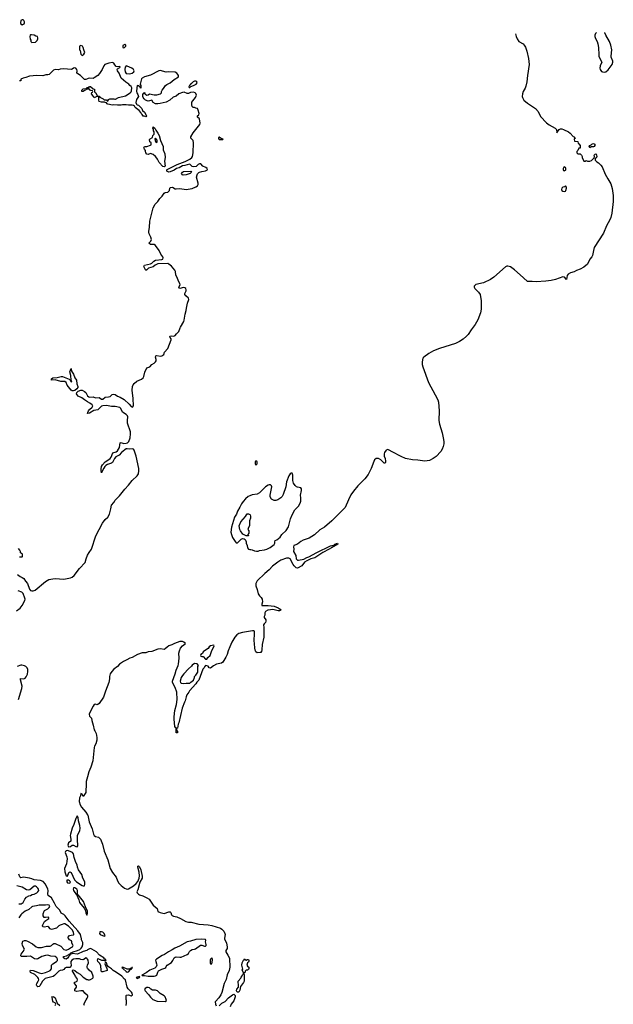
# Model space of a CAD drawing. Header units: inches. Extents: x 2221774 to 2440637, y 201306 to 357559.
# Tile 146 of 245: x 2318891 to 2328592, y 338930 to 355024. Entities that reach past the tile are written whole.
import ezdxf

# ---------------------------------------------------------------- set-up
doc = ezdxf.new("R2010")
doc.units = ezdxf.units.IN
doc.header["$MEASUREMENT"] = 0
for name, color, linetype in [('C3313', 7, 'Continuous'), ('C3314', 7, 'Continuous'), ('C3315', 7, 'Continuous'), ('C3323', 7, 'Continuous'), ('C3324', 7, 'Continuous'), ('C3325', 7, 'Continuous')]:
    doc.layers.add(name, color=color, linetype=linetype)

msp = doc.modelspace()

# ---------------------------------------------------------------- linework, layer by layer
at = {"layer": 'C3313', "color": 5}
for points, elevation in [([(2320000, 339667), (2319998, 339670), (2319990, 339679), (2319970, 339689), (2319938, 339662), (2319924, 339656), (2319890, 339660), (2319870, 339672), (2319850, 339675), (2319810, 339676), (2319770, 339670), (2319745, 339650), (2319728, 339630), (2319727, 339610), (2319734, 339566), (2319723, 339537), (2319708, 339532), (2319650, 339533), (2319630, 339520), (2319610, 339497), (2319593, 339487), (2319550, 339480), (2319530, 339470), (2319461, 339399), (2319437, 339383), (2319307, 339353), (2319264, 339310), (2319219, 339230), (2319210, 339221), (2319190, 339216), (2319173, 339230), (2319166, 339250), (2319170, 339270), (2319195, 339310), (2319201, 339330), (2319199, 339350), (2319187, 339370), (2319137, 339417), (2319070, 339450), (2319060, 339470), (2319069, 339490), (2319110, 339481), (2319210, 339442), (2319250, 339435), (2319310, 339448), (2319368, 339470), (2319390, 339484), (2319408, 339510), (2319411, 339570), (2319431, 339589), (2319494, 339630), (2319510, 339646), (2319511, 339670), (2319496, 339690), (2319470, 339713), (2319398, 339718), (2319350, 339733), (2319313, 339730), (2319253, 339710), (2319190, 339674), (2319170, 339670), (2319135, 339675), (2319070, 339717), (2319010, 339712), (2318946, 339714), (2318930, 339710), (2318914, 339714), (2318907, 339730), (2318916, 339750), (2318950, 339791), (2318970, 339830), (2318938, 339890), (2318934, 339926), (2318940, 339960), (2318968, 339972), (2318990, 339972), (2319021, 339961), (2319099, 339919), (2319161, 339870), (2319190, 339861), (2319250, 339860), (2319330, 339878), (2319390, 339879), (2319410, 339890), (2319430, 339914), (2319450, 339924), (2319470, 339924), (2319563, 339883), (2319610, 339825), (2319650, 339814), (2319689, 339830), (2319737, 339863), (2319755, 339870), (2319765, 339890), (2319741, 339930), (2319745, 339950), (2319739, 339970), (2319706, 339986), (2319693, 340000)], 40), ([(2320000, 339818), (2319987, 339810), (2319928, 339792), (2319836, 339750), (2319742, 339758), (2319737, 339750), (2319717, 339743), (2319710, 339733), (2319707, 339733), (2319708, 339730), (2319697, 339723), (2319692, 339710), (2319670, 339684), (2319650, 339668), (2319630, 339671), (2319608, 339690), (2319607, 339710), (2319658, 339722), (2319696, 339744), (2319698, 339750), (2319719, 339761), (2319725, 339770), (2319744, 339776), (2319764, 339790), (2319833, 339807), (2319874, 339826), (2319895, 339845), (2319910, 339870), (2319922, 339910), (2319922, 339942), (2319903, 339983), (2319899, 340000)], 20), ([(2320000, 339072), (2319953, 339113), (2319928, 339150), (2319889, 339151), (2319817, 339137), (2319794, 339150), (2319793, 339170), (2319819, 339210), (2319822, 339230), (2319788, 339270), (2319788, 339290), (2319810, 339296), (2319829, 339310), (2319835, 339330), (2319829, 339350), (2319805, 339385), (2319793, 339413), (2319754, 339470), (2319755, 339485), (2319766, 339494), (2319790, 339484), (2319830, 339451), (2319880, 339420), (2319930, 339374), (2319990, 339337), (2320000, 339334)], 40), ([(2320000, 339523), (2319995, 339530), (2319992, 339550), (2320000, 339571)], 40), ([(2319469, 338910), (2319481, 338930), (2319472, 338952), (2319444, 338964), (2319430, 338982), (2319423, 339043), (2319418, 339050), (2319430, 339056), (2319450, 339053), (2319470, 339037), (2319506, 338950), (2319549, 338909)], 40), ([(2319948, 338910), (2319939, 338930), (2319977, 339003), (2319996, 339030), (2320000, 339040)], 40)]:
    msp.add_lwpolyline(points, dxfattribs=dict(at, elevation=elevation))
at = {"layer": 'C3314', "color": 5, "elevation": 20}
for points in [[(2319770, 348957), (2319750, 348959), (2319730, 348969), (2319669, 349049), (2319653, 349093), (2319631, 349111), (2319564, 349110), (2319470, 349138), (2319413, 349133), (2319410, 349155), (2319430, 349168), (2319505, 349175), (2319570, 349194), (2319590, 349191), (2319701, 349150), (2319710, 349139), (2319717, 349137), (2319726, 349110), (2319735, 349105), (2319742, 349110), (2319734, 349134), (2319728, 349210), (2319713, 349267), (2319730, 349323), (2319740, 349280), (2319771, 349230), (2319792, 349170), (2319818, 349130), (2319827, 349070), (2319842, 349030), (2319840, 349010), (2319827, 348990), (2319790, 348961)], [(2319830, 342009), (2319810, 341969), (2319778, 341870), (2319750, 341809), (2319719, 341710), (2319716, 341690), (2319729, 341630), (2319724, 341596), (2319687, 341570), (2319680, 341530), (2319690, 341505), (2319722, 341510), (2319750, 341532), (2319770, 341532), (2319810, 341507), (2319830, 341505), (2319840, 341520), (2319843, 341537), (2319837, 341610), (2319838, 341690), (2319845, 341716), (2319872, 341768), (2319877, 341810), (2319875, 341850), (2319852, 341930), (2319846, 341986)], [(2319670, 341444), (2319650, 341438), (2319642, 341430), (2319635, 341410), (2319662, 341342), (2319667, 341310), (2319664, 341270), (2319656, 341224), (2319625, 341150), (2319630, 341098), (2319650, 341031), (2319670, 341024), (2319673, 341027), (2319696, 341084), (2319710, 341097), (2319730, 341084), (2319787, 340967), (2319818, 340930), (2319910, 340870), (2319930, 340864), (2319950, 340867), (2319958, 340890), (2319954, 340930), (2319923, 340990), (2319905, 341050), (2319852, 341130), (2319837, 341170), (2319829, 341210), (2319809, 341249), (2319781, 341330), (2319769, 341390), (2319752, 341412), (2319690, 341441)], [(2319670, 340961), (2319663, 340957), (2319659, 340950), (2319659, 340930), (2319670, 340915), (2319710, 340912), (2319722, 340930), (2319704, 340950), (2319690, 340958)], [(2319790, 340836), (2319770, 340832), (2319763, 340810), (2319769, 340789), (2319790, 340756), (2319810, 340735), (2319826, 340726), (2319826, 340714), (2319858, 340638), (2319870, 340594), (2319944, 340504), (2319964, 340464), (2319970, 340423), (2319990, 340387), (2320000, 340419), (2319997, 340450), (2319964, 340524), (2319935, 340610), (2319870, 340692), (2319850, 340713), (2319836, 340716), (2319833, 340733), (2319837, 340790), (2319825, 340810), (2319810, 340824)]]:
    msp.add_lwpolyline(points, close=True, dxfattribs=at)
at = {"layer": 'C3314', "color": 5}
for points, elevation in [([(2320000, 348780), (2319950, 348808), (2319905, 348845), (2319848, 348868), (2319830, 348890), (2319821, 348910), (2319827, 348933), (2319847, 348953), (2319889, 348971), (2319910, 348970), (2319950, 348949), (2319970, 348933), (2319998, 348878), (2320000, 348877)], 20), ([(2320000, 348589), (2319999, 348590), (2320000, 348591)], 20), ([(2318890, 346242), (2318930, 346245), (2318935, 346250), (2318938, 346290), (2318906, 346310), (2318906, 346330), (2318895, 346355), (2318870, 346378)], 40), ([(2318856, 345956), (2318901, 345921), (2318930, 345909), (2318958, 345890), (2318985, 345845), (2319017, 345810), (2319053, 345713), (2319070, 345696), (2319090, 345689), (2319113, 345687), (2319142, 345698), (2319310, 345839), (2319368, 345872), (2319430, 345885), (2319470, 345888), (2319610, 345877), (2319721, 345899), (2319750, 345910), (2319780, 345940), (2319866, 346054), (2319962, 346150), (2319976, 346210), (2319999, 346270), (2320000, 346272)], 20), ([(2318840, 345360), (2318896, 345404), (2318934, 345446), (2318973, 345530), (2318978, 345550), (2318977, 345570), (2318946, 345646), (2318927, 345667), (2318868, 345690)], 20), ([(2318871, 343910), (2318925, 344090), (2318929, 344130), (2318906, 344234), (2318906, 344254), (2318950, 344248), (2318970, 344253), (2318979, 344261), (2318997, 344283), (2319016, 344324), (2319026, 344370), (2319024, 344404), (2319011, 344431), (2318992, 344452), (2318970, 344464), (2318924, 344476), (2318910, 344475), (2318850, 344451)], 20), ([(2320000, 342650), (2319980, 342570), (2319975, 342525), (2319974, 342410), (2319970, 342390), (2319930, 342326), (2319910, 342366), (2319890, 342378), (2319885, 342335), (2319870, 342304), (2319865, 342245), (2319878, 342190), (2319901, 342150), (2319973, 342073), (2320000, 342027)], 20), ([(2319899, 340000), (2319882, 340070), (2319843, 340130), (2319699, 340290), (2319635, 340375), (2319610, 340398), (2319570, 340422), (2319548, 340470), (2319486, 340526), (2319461, 340581), (2319408, 340668), (2319357, 340710), (2319351, 340730), (2319355, 340790), (2319349, 340810), (2319312, 340892), (2319275, 340935), (2319230, 340955), (2319130, 340966), (2319090, 340982), (2319050, 340991), (2318954, 341006), (2318910, 340999), (2318895, 341015), (2318875, 341055)], 20), ([(2318876, 340570), (2318914, 340570), (2318950, 340592), (2318973, 340647), (2319000, 340680), (2319038, 340702), (2319069, 340710), (2319094, 340726), (2319128, 340730), (2319173, 340750), (2319190, 340767), (2319201, 340790), (2319199, 340810), (2319190, 340828), (2319168, 340850), (2319150, 340862), (2319130, 340862), (2319057, 340803), (2319030, 340796), (2319002, 340802), (2318930, 340843), (2318846, 340866)], 40), ([(2319693, 340000), (2319685, 340010), (2319685, 340030), (2319706, 340054), (2319730, 340061), (2319770, 340063), (2319778, 340070), (2319771, 340110), (2319750, 340145), (2319690, 340205), (2319630, 340247), (2319610, 340248), (2319586, 340234), (2319550, 340225), (2319530, 340213), (2319510, 340190), (2319490, 340176), (2319410, 340155), (2319390, 340164), (2319369, 340190), (2319350, 340202), (2319290, 340193), (2319270, 340197), (2319263, 340210), (2319268, 340230), (2319297, 340283), (2319318, 340302), (2319369, 340330), (2319369, 340350), (2319356, 340356), (2319310, 340347), (2319290, 340349), (2319274, 340374), (2319275, 340410), (2319290, 340451), (2319299, 340461), (2319350, 340489), (2319374, 340510), (2319381, 340530), (2319371, 340550), (2319350, 340556), (2319310, 340549), (2319210, 340553), (2319163, 340537), (2319099, 340530), (2319090, 340525), (2319043, 340477), (2318980, 340450), (2318925, 340410), (2318910, 340394), (2318878, 340342)], 40)]:
    msp.add_lwpolyline(points, dxfattribs=dict(at, elevation=elevation))
at = {"layer": 'C3315', "color": 5, "elevation": 20}
for points in [[(2318930, 355024), (2318911, 355010), (2318905, 354970), (2318910, 354954), (2318930, 354942), (2318962, 354958), (2318970, 354974), (2318971, 354989), (2318961, 355010), (2318950, 355019)], [(2319083, 354777), (2319066, 354774), (2319061, 354770), (2319056, 354750), (2319064, 354704), (2319072, 354690), (2319072, 354670), (2319090, 354652), (2319150, 354654), (2319176, 354684), (2319187, 354713), (2319188, 354730), (2319182, 354750), (2319156, 354756), (2319128, 354772)], [(2319890, 354604), (2319871, 354590), (2319868, 354550), (2319870, 354534), (2319879, 354519), (2319890, 354462), (2319910, 354441), (2319940, 354460), (2319958, 354490), (2319938, 354530), (2319929, 354570), (2319915, 354590)]]:
    msp.add_lwpolyline(points, close=True, dxfattribs=at)
for points in [[(2320000, 354059), (2319970, 354044), (2319950, 354049), (2319887, 354110), (2319824, 354150), (2319831, 354190), (2319825, 354210), (2319810, 354230), (2319790, 354237), (2319770, 354233), (2319750, 354218), (2319730, 354211), (2319610, 354220), (2319550, 354215), (2319526, 354206), (2319470, 354212), (2319441, 354199), (2319370, 354129), (2319350, 354122), (2319317, 354123), (2319269, 354109), (2319172, 354112), (2319050, 354101), (2318990, 354080), (2318945, 354070), (2318912, 354050), (2318910, 354026), (2318890, 354026)], [(2320000, 353886), (2319990, 353886), (2319978, 353882), (2319974, 353870), (2319952, 353868), (2319930, 353848), (2319908, 353848), (2319909, 353870), (2319930, 353892), (2319982, 353898), (2319987, 353913), (2320000, 353915)]]:
    msp.add_lwpolyline(points, dxfattribs=at)
at = {"layer": 'C3323', "color": 5, "elevation": 20}
for points in [[(2321870, 339997), (2321772, 339990), (2321680, 339960), (2321630, 339950), (2321500, 339880), (2321428, 339850), (2321381, 339819), (2321322, 339790), (2321256, 339744), (2321220, 339730), (2321127, 339670), (2321113, 339650), (2321114, 339630), (2321129, 339590), (2321130, 339570), (2321119, 339541), (2321097, 339523), (2321020, 339490), (2320956, 339444), (2320886, 339406), (2320890, 339402), (2320930, 339400), (2320988, 339388), (2321090, 339388), (2321110, 339393), (2321133, 339407), (2321147, 339453), (2321162, 339478), (2321214, 339506), (2321261, 339519), (2321278, 339530), (2321284, 339550), (2321299, 339570), (2321370, 339614), (2321396, 339644), (2321416, 339690), (2321430, 339701), (2321450, 339706), (2321510, 339698), (2321530, 339702), (2321630, 339744), (2321650, 339759), (2321667, 339793), (2321684, 339810), (2321710, 339824), (2321749, 339831), (2321763, 339837), (2321846, 339894), (2321870, 339894), (2321910, 339881), (2321930, 339881), (2321937, 339890), (2321938, 339910), (2321929, 339950), (2321934, 339974), (2321927, 339987)], [(2322030, 339688), (2322010, 339666), (2322005, 339650), (2322002, 339610), (2322010, 339594), (2322030, 339594), (2322044, 339650), (2322042, 339670)], [(2322590, 339654), (2322610, 339662), (2322630, 339662), (2322638, 339650), (2322638, 339630), (2322630, 339618), (2322614, 339610), (2322605, 339570), (2322612, 339552), (2322635, 339535), (2322638, 339510), (2322630, 339498), (2322614, 339490), (2322592, 339488), (2322574, 339470), (2322570, 339446), (2322558, 339442), (2322554, 339430), (2322562, 339410), (2322559, 339310), (2322550, 339289), (2322498, 339222), (2322490, 339162), (2322470, 339127), (2322447, 339127), (2322435, 339150), (2322442, 339178), (2322468, 339212), (2322469, 339250), (2322459, 339290), (2322462, 339310), (2322503, 339357), (2322510, 339374), (2322527, 339393), (2322530, 339414), (2322546, 339430), (2322546, 339450), (2322529, 339490), (2322535, 339505), (2322522, 339570), (2322529, 339610), (2322550, 339654), (2322562, 339658), (2322570, 339674), (2322578, 339658)], [(2320564, 339536), (2320558, 339530), (2320579, 339519), (2320584, 339510), (2320630, 339467), (2320650, 339458), (2320670, 339460), (2320700, 339500), (2320725, 339510), (2320723, 339517), (2320735, 339530), (2320722, 339530), (2320717, 339523), (2320710, 339525), (2320704, 339516), (2320677, 339503), (2320645, 339505), (2320586, 339534)], [(2320850, 339386), (2320792, 339370), (2320810, 339352), (2320850, 339368), (2320853, 339373)], [(2320990, 339207), (2320970, 339204), (2320943, 339190), (2320931, 339170), (2320943, 339150), (2320998, 339090), (2321027, 339047), (2321068, 339008), (2321137, 338983), (2321270, 338978), (2321288, 338990), (2321285, 339010), (2321267, 339050), (2321253, 339070), (2321184, 339104), (2321144, 339150), (2321110, 339162), (2321061, 339161), (2321035, 339175), (2321010, 339198)]]:
    msp.add_lwpolyline(points, close=True, dxfattribs=at)
at = {"layer": 'C3323', "color": 5}
for points, elevation in [([(2322238, 340000), (2322239, 339999), (2322271, 339931), (2322281, 339870), (2322279, 339841), (2322260, 339810), (2322262, 339790), (2322290, 339735), (2322316, 339696), (2322320, 339680), (2322323, 339537), (2322315, 339485), (2322280, 339410), (2322263, 339337), (2322233, 339270), (2322196, 339124), (2322176, 339084), (2322143, 339037), (2322090, 338978), (2322087, 338970), (2322090, 338932), (2322104, 338904)], 20), ([(2320629, 338910), (2320639, 338950), (2320639, 338990), (2320629, 339010), (2320630, 339074), (2320638, 339082), (2320670, 339085), (2320710, 339071), (2320730, 339078), (2320733, 339087), (2320731, 339110), (2320718, 339130), (2320663, 339183), (2320648, 339208), (2320622, 339330), (2320602, 339342), (2320560, 339390), (2320475, 339450), (2320421, 339481), (2320390, 339509), (2320342, 339542), (2320318, 339570), (2320310, 339606), (2320290, 339606), (2320285, 339590), (2320317, 339517), (2320322, 339490), (2320318, 339482), (2320250, 339462), (2320230, 339462), (2320221, 339490), (2320217, 339557), (2320199, 339599), (2320170, 339630), (2320163, 339650), (2320166, 339674), (2320170, 339678), (2320230, 339651), (2320272, 339652), (2320290, 339642), (2320298, 339642), (2320306, 339650), (2320294, 339654), (2320292, 339670), (2320275, 339675), (2320264, 339690), (2320195, 339735), (2320148, 339790), (2320070, 339834), (2320050, 339840), (2320030, 339837), (2320000, 339818)], 20), ([(2320000, 339571), (2320014, 339610), (2320011, 339650), (2320000, 339667)], 40), ([(2320000, 339334), (2320010, 339331), (2320030, 339331), (2320050, 339336), (2320085, 339355), (2320093, 339370), (2320092, 339390), (2320070, 339449), (2320026, 339486), (2320000, 339523)], 40), ([(2320000, 339040), (2320004, 339050), (2320002, 339070), (2320000, 339072)], 40), ([(2322150, 338903), (2322193, 338947), (2322250, 338978), (2322303, 339037), (2322370, 339085), (2322390, 339095), (2322415, 339075), (2322415, 339050), (2322390, 338989), (2322348, 338930), (2322331, 338890)], 20)]:
    msp.add_lwpolyline(points, dxfattribs=dict(at, elevation=elevation))
at = {"layer": 'C3324', "color": 5, "elevation": 20}
for points in [[(2320000, 348877), (2320020, 348860), (2320030, 348855), (2320090, 348859), (2320130, 348844), (2320190, 348847), (2320230, 348820), (2320250, 348824), (2320290, 348852), (2320343, 348857), (2320370, 348865), (2320403, 348897), (2320430, 348901), (2320450, 348896), (2320490, 348872), (2320534, 348854), (2320596, 348816), (2320679, 348739), (2320710, 348703), (2320732, 348690), (2320750, 348712), (2320745, 348830), (2320728, 348970), (2320734, 349026), (2320745, 349055), (2320763, 349077), (2320805, 349115), (2320881, 349150), (2320907, 349170), (2320918, 349190), (2320938, 349262), (2320969, 349331), (2321018, 349350), (2321050, 349390), (2321090, 349411), (2321111, 349430), (2321121, 349450), (2321124, 349470), (2321113, 349510), (2321116, 349530), (2321130, 349536), (2321190, 349523), (2321216, 349530), (2321244, 349550), (2321257, 349590), (2321314, 349650), (2321369, 349790), (2321366, 349810), (2321352, 349830), (2321346, 349850), (2321370, 349856), (2321410, 349853), (2321430, 349860), (2321452, 349888), (2321478, 349910), (2321493, 349930), (2321511, 349989), (2321518, 350000)], [(2326303, 350000), (2326267, 349953), (2326219, 349881), (2326191, 349849), (2326137, 349803), (2326077, 349763), (2326011, 349729), (2325750, 349650), (2325653, 349610), (2325579, 349570), (2325496, 349510), (2325482, 349490), (2325469, 349431), (2325470, 349390), (2325480, 349350), (2325570, 349092), (2325682, 348890), (2325722, 348810), (2325733, 348773), (2325749, 348629), (2325749, 348590), (2325740, 348510), (2325742, 348470), (2325754, 348410), (2325796, 348270), (2325813, 348190), (2325821, 348130), (2325820, 348090), (2325813, 348047), (2325796, 348004), (2325774, 347966), (2325698, 347882), (2325651, 347849), (2325590, 347821), (2325550, 347812), (2325510, 347810), (2325395, 347825), (2325310, 347830), (2325194, 347854), (2325124, 347884), (2324979, 347959), (2324929, 347990), (2324910, 347996), (2324882, 347990), (2324851, 347950), (2324845, 347930), (2324848, 347890), (2324863, 347850), (2324871, 347810), (2324870, 347786), (2324864, 347776), (2324850, 347774), (2324795, 347830), (2324753, 347853), (2324716, 347850), (2324692, 347830), (2324677, 347803), (2324636, 347690), (2324587, 347590), (2324530, 347518), (2324418, 347402), (2324344, 347316), (2324304, 347256), (2324263, 347177), (2324212, 347048), (2323990, 346830), (2323870, 346730), (2323794, 346686), (2323710, 346606), (2323623, 346550), (2323523, 346517), (2323483, 346497), (2323430, 346452), (2323390, 346433), (2323371, 346429), (2323365, 346410), (2323371, 346371), (2323368, 346330), (2323405, 346265), (2323412, 346210), (2323429, 346190), (2323450, 346187), (2323532, 346208), (2323586, 346234), (2323617, 346243), (2323745, 346315), (2323970, 346424), (2324037, 346443), (2324041, 346450), (2324070, 346464), (2324085, 346465), (2324092, 346450), (2323987, 346393), (2323950, 346368), (2323846, 346314), (2323714, 346226), (2323650, 346210), (2323582, 346178), (2323544, 346156), (2323502, 346098), (2323430, 346061), (2323410, 346066), (2323375, 346095), (2323358, 346118), (2323313, 346210), (2323290, 346222), (2323270, 346225), (2323250, 346220), (2323159, 346190), (2323110, 346158), (2323023, 346090), (2322970, 346029), (2322895, 345970), (2322773, 345850), (2322752, 345808), (2322751, 345770), (2322773, 345710), (2322790, 345638), (2322810, 345605), (2322840, 345580), (2322856, 345550), (2322860, 345510), (2322846, 345470), (2322850, 345447), (2322950, 345450), (2323050, 345438), (2323114, 345410), (2323147, 345390), (2323156, 345370), (2323136, 345364), (2323116, 345364), (2323030, 345382), (2322990, 345380), (2322946, 345370), (2322910, 345350), (2322898, 345330), (2322898, 345290), (2322889, 345270), (2322887, 345250), (2322914, 345214), (2322915, 345190), (2322908, 345172), (2322885, 345150), (2322876, 345130), (2322883, 345090), (2322880, 344930), (2322855, 344810), (2322850, 344726), (2322841, 344699), (2322830, 344682), (2322822, 344678), (2322770, 344673), (2322750, 344689), (2322744, 344704), (2322735, 344750), (2322730, 344830), (2322721, 344870), (2322731, 344990), (2322728, 345030), (2322717, 345037), (2322697, 345037), (2322530, 345008), (2322473, 344990), (2322440, 344970), (2322406, 344930), (2322357, 344850), (2322327, 344773), (2322296, 344710), (2322282, 344650), (2322258, 344602), (2322210, 344522), (2322190, 344507), (2322110, 344490), (2322056, 344464), (2322010, 344422), (2321989, 344429), (2321970, 344455), (2321930, 344466), (2321912, 344448), (2321905, 344430), (2321885, 344410), (2321816, 344230), (2321784, 344196), (2321770, 344169), (2321668, 344052), (2321656, 344030), (2321623, 343990), (2321610, 343958), (2321594, 343890), (2321583, 343870), (2321547, 343770), (2321491, 343529), (2321481, 343510), (2321470, 343446), (2321458, 343442), (2321454, 343430), (2321458, 343398), (2321470, 343394), (2321471, 343391), (2321470, 343366), (2321450, 343366), (2321449, 343370), (2321448, 343448), (2321436, 343456), (2321429, 343470), (2321417, 343590), (2321417, 343630), (2321429, 343730), (2321453, 343830), (2321463, 343910), (2321458, 344030), (2321431, 344111), (2321388, 344190), (2321390, 344210), (2321433, 344330), (2321446, 344390), (2321481, 344470), (2321485, 344490), (2321496, 344590), (2321494, 344670), (2321501, 344710), (2321521, 344750), (2321550, 344787), (2321599, 344830), (2321576, 344850), (2321550, 344858), (2321510, 344859), (2321419, 344830), (2321375, 344805), (2321330, 344788), (2321302, 344770), (2321270, 344741), (2321250, 344731), (2321190, 344738), (2321150, 344735), (2321050, 344699), (2320990, 344692), (2320950, 344676), (2320890, 344673), (2320816, 344650), (2320730, 344601), (2320690, 344590), (2320642, 344558), (2320590, 344534), (2320522, 344490), (2320487, 344453), (2320430, 344408), (2320398, 344370), (2320372, 344330), (2320357, 344290), (2320356, 344250), (2320347, 344190), (2320292, 344048), (2320262, 343950), (2320190, 343849), (2320170, 343829), (2320150, 343824), (2320130, 343835), (2320110, 343829), (2320090, 343804), (2320030, 343689), (2320026, 343670), (2320030, 343642), (2320065, 343606), (2320071, 343570), (2320094, 343494), (2320110, 343415), (2320120, 343400), (2320138, 343358), (2320151, 343291), (2320150, 343250), (2320137, 343190), (2320113, 343150), (2320106, 343130), (2320087, 342910), (2320053, 342807), (2320020, 342730), (2320000, 342650)], [(2320000, 348591), (2320005, 348595), (2320004, 348604), (2320016, 348630), (2320031, 348650), (2320075, 348690), (2320085, 348710), (2320080, 348720), (2320075, 348730), (2320038, 348758), (2320000, 348780)], [(2320000, 346272), (2320025, 346315), (2320065, 346370), (2320135, 346590), (2320246, 346794), (2320290, 346852), (2320330, 346890), (2320357, 346943), (2320382, 347030), (2320390, 347090), (2320428, 347130), (2320450, 347168), (2320521, 347239), (2320609, 347351), (2320670, 347414), (2320727, 347493), (2320810, 347568), (2320830, 347599), (2320840, 347650), (2320838, 347690), (2320797, 347890), (2320764, 347990), (2320750, 348005), (2320730, 348009), (2320690, 348005), (2320648, 348012), (2320630, 348008), (2320610, 347995), (2320555, 347950), (2320515, 347905), (2320463, 347877), (2320443, 347850), (2320410, 347787), (2320390, 347774), (2320326, 347754), (2320301, 347739), (2320281, 347719), (2320266, 347694), (2320237, 347643), (2320230, 347619), (2320222, 347650), (2320224, 347684), (2320230, 347719), (2320244, 347750), (2320290, 347795), (2320350, 347833), (2320369, 347850), (2320385, 347875), (2320414, 347946), (2320470, 347958), (2320490, 347977), (2320523, 348030), (2320534, 348106), (2320547, 348113), (2320590, 348099), (2320630, 348100), (2320653, 348107), (2320673, 348130), (2320695, 348190), (2320704, 348256), (2320700, 348290), (2320655, 348430), (2320652, 348470), (2320657, 348530), (2320651, 348550), (2320631, 348571), (2320571, 348610), (2320544, 348670), (2320530, 348683), (2320450, 348701), (2320390, 348699), (2320310, 348716), (2320250, 348714), (2320230, 348707), (2320170, 348649), (2320104, 348636), (2320030, 348594), (2320006, 348586), (2320000, 348589)], [(2320000, 342027), (2320003, 342023), (2320029, 341910), (2320076, 341796), (2320098, 341710), (2320110, 341688), (2320130, 341671), (2320181, 341661), (2320210, 341632), (2320245, 341550), (2320274, 341434), (2320330, 341290), (2320370, 341150), (2320407, 341087), (2320468, 341008), (2320490, 340950), (2320512, 340910), (2320552, 340870), (2320604, 340830), (2320630, 340816), (2320648, 340812), (2320670, 340819), (2320751, 340869), (2320793, 340907), (2320820, 340940), (2320844, 340990), (2320850, 341030), (2320842, 341090), (2320822, 341170), (2320824, 341190), (2320830, 341196), (2320850, 341175), (2320870, 341130), (2320890, 341022), (2320892, 340990), (2320855, 340925), (2320820, 340800), (2320808, 340770), (2320811, 340750), (2320830, 340731), (2320850, 340721), (2320905, 340705), (2320970, 340672), (2321006, 340646), (2321071, 340550), (2321135, 340495), (2321150, 340447), (2321189, 340431), (2321250, 340416), (2321330, 340444), (2321350, 340442), (2321362, 340430), (2321373, 340390), (2321383, 340383), (2321407, 340370), (2321458, 340358), (2321521, 340330), (2321605, 340285), (2321650, 340274), (2321694, 340274), (2321821, 340241), (2321970, 340231), (2322030, 340219), (2322173, 340173), (2322197, 340157), (2322225, 340125), (2322244, 340090), (2322247, 340070), (2322237, 340010), (2322238, 340000)]]:
    msp.add_lwpolyline(points, dxfattribs=at)
for points in [[(2322750, 347813), (2322745, 347810), (2322738, 347790), (2322738, 347770), (2322750, 347742), (2322770, 347762), (2322773, 347790), (2322770, 347798)], [(2323330, 347614), (2323310, 347602), (2323287, 347570), (2323251, 347469), (2323239, 347390), (2323197, 347263), (2323181, 347230), (2323161, 347210), (2323110, 347177), (2323076, 347164), (2323050, 347164), (2323006, 347186), (2322986, 347226), (2322982, 347250), (2323009, 347389), (2323006, 347406), (2322990, 347421), (2322970, 347421), (2322950, 347413), (2322910, 347389), (2322810, 347289), (2322770, 347269), (2322690, 347258), (2322650, 347241), (2322627, 347230), (2322579, 347190), (2322541, 347150), (2322514, 347110), (2322490, 347055), (2322451, 346990), (2322436, 346944), (2322399, 346890), (2322350, 346730), (2322344, 346650), (2322350, 346611), (2322370, 346559), (2322410, 346493), (2322430, 346474), (2322450, 346471), (2322510, 346531), (2322530, 346545), (2322560, 346540), (2322574, 346530), (2322584, 346504), (2322594, 346490), (2322594, 346470), (2322611, 346430), (2322613, 346393), (2322631, 346371), (2322650, 346365), (2322670, 346366), (2322690, 346361), (2322730, 346343), (2322763, 346337), (2322790, 346338), (2322810, 346346), (2322890, 346359), (2322930, 346371), (2322982, 346398), (2323052, 346448), (2323062, 346470), (2323058, 346490), (2323068, 346510), (2323096, 346524), (2323150, 346566), (2323176, 346610), (2323247, 346673), (2323286, 346734), (2323314, 346866), (2323342, 346930), (2323390, 347011), (2323449, 347070), (2323476, 347124), (2323486, 347154), (2323486, 347206), (2323479, 347250), (2323495, 347330), (2323495, 347355), (2323486, 347370), (2323430, 347381), (2323415, 347390), (2323394, 347410), (2323364, 347450), (2323353, 347490), (2323357, 347577), (2323346, 347610)], [(2322590, 346586), (2322536, 346616), (2322497, 346670), (2322489, 346690), (2322479, 346750), (2322503, 346817), (2322580, 346901), (2322595, 346930), (2322610, 346945), (2322630, 346945), (2322650, 346938), (2322658, 346930), (2322665, 346910), (2322664, 346876), (2322646, 346834), (2322644, 346756), (2322625, 346710), (2322622, 346690), (2322634, 346670), (2322634, 346630), (2322622, 346610), (2322622, 346602), (2322632, 346592), (2322630, 346586)], [(2322062, 344802), (2322010, 344789), (2321990, 344775), (2321973, 344747), (2321912, 344710), (2321892, 344690), (2321878, 344662), (2321850, 344646), (2321845, 344630), (2321850, 344622), (2321870, 344614), (2321890, 344614), (2321930, 344574), (2321950, 344574), (2321963, 344597), (2322006, 344634), (2322023, 344697), (2322068, 344790)], [(2321750, 344498), (2321710, 344475), (2321701, 344459), (2321650, 344415), (2321571, 344330), (2321550, 344305), (2321531, 344270), (2321511, 344210), (2321518, 344190), (2321530, 344178), (2321570, 344175), (2321610, 344181), (2321670, 344178), (2321690, 344198), (2321733, 344227), (2321748, 344272), (2321749, 344290), (2321770, 344312), (2321800, 344360), (2321804, 344370), (2321802, 344450), (2321814, 344470), (2321790, 344495)], [(2320230, 340117), (2320203, 340117), (2320198, 340110), (2320196, 340090), (2320206, 340070), (2320270, 340046), (2320286, 340050), (2320269, 340090), (2320249, 340110)]]:
    msp.add_lwpolyline(points, close=True, dxfattribs=at)
at = {"layer": 'C3325', "color": 5}
for points, elevation in [([(2326993, 354794), (2327004, 354750), (2327020, 354710), (2327050, 354669), (2327117, 354630), (2327136, 354610), (2327157, 354577), (2327177, 354510), (2327205, 354390), (2327217, 354290), (2327188, 354110), (2327180, 354010), (2327164, 353936), (2327154, 353906), (2327119, 353850), (2327108, 353810), (2327105, 353770), (2327108, 353750), (2327128, 353710), (2327190, 353657), (2327257, 353617), (2327321, 353570), (2327363, 353523), (2327402, 353442), (2327500, 353340), (2327543, 353303), (2327644, 353250), (2327662, 353230), (2327670, 353174), (2327705, 353230), (2327730, 353242), (2327750, 353240), (2327779, 353230), (2327859, 353190), (2327887, 353170), (2327935, 353115), (2327951, 353110), (2327958, 353098), (2327972, 353090), (2327954, 353070), (2327958, 353038), (2328013, 353033), (2328018, 352998), (2328030, 352994), (2328051, 352970), (2328052, 352930), (2328050, 352926), (2328030, 352926), (2328012, 352888), (2327994, 352870), (2327994, 352850), (2328010, 352834), (2328051, 352831), (2328074, 352810), (2328082, 352790), (2328082, 352770), (2328110, 352714), (2328130, 352714), (2328150, 352722), (2328170, 352712), (2328210, 352712), (2328236, 352724), (2328270, 352754), (2328282, 352758), (2328286, 352790), (2328278, 352810), (2328295, 352825), (2328310, 352831), (2328321, 352790), (2328310, 352758), (2328302, 352758), (2328294, 352750), (2328294, 352730), (2328322, 352702), (2328350, 352686), (2328390, 352647), (2328410, 352619), (2328459, 352499), (2328501, 352421), (2328538, 352370), (2328550, 352343), (2328573, 352267), (2328592, 352150), (2328591, 352050), (2328570, 351862), (2328550, 351790), (2328534, 351750), (2328483, 351657), (2328430, 351537), (2328282, 351298), (2328268, 351250), (2328253, 351170), (2328244, 351150), (2328209, 351110), (2328170, 351030), (2328110, 350978), (2328050, 350945), (2327990, 350924), (2327955, 350905), (2327893, 350887), (2327856, 350864), (2327839, 350841), (2327830, 350778), (2327796, 350816), (2327770, 350821), (2327650, 350780), (2327577, 350763), (2327489, 350749), (2327330, 350740), (2327267, 350747), (2327190, 350747), (2327122, 350802), (2327072, 350852), (2326975, 350935), (2326910, 350982), (2326870, 350996), (2326850, 350993), (2326830, 350983), (2326642, 350818), (2326584, 350776), (2326470, 350724), (2326347, 350693), (2326318, 350670), (2326316, 350650), (2326330, 350630), (2326390, 350570), (2326418, 350530), (2326434, 350426), (2326432, 350290), (2326422, 350230), (2326381, 350119), (2326336, 350044), (2326303, 350000)], 20), ([(2328316, 354812), (2328304, 354796), (2328293, 354770), (2328290, 354750), (2328299, 354719), (2328326, 354670), (2328342, 354630), (2328350, 354570), (2328354, 354450), (2328358, 354430), (2328377, 354377), (2328407, 354330), (2328377, 354270), (2328374, 354230), (2328378, 354210), (2328399, 354179), (2328418, 354170), (2328450, 354166), (2328470, 354170), (2328510, 354203), (2328571, 354290), (2328586, 354330), (2328586, 354346), (2328560, 354410), (2328558, 354430), (2328568, 354530), (2328554, 354610), (2328530, 354670), (2328472, 354770), (2328456, 354810), (2328456, 354814)], 40), ([(2320000, 353915), (2320022, 353918), (2320030, 353934), (2320050, 353934), (2320090, 353894), (2320114, 353890), (2320114, 353850), (2320118, 353838), (2320134, 353830), (2320158, 353778), (2320190, 353774), (2320198, 353758), (2320254, 353730), (2320270, 353714), (2320312, 353712), (2320318, 353698), (2320330, 353694), (2320343, 353717), (2320366, 353730), (2320430, 353731), (2320444, 353724), (2320456, 353724), (2320506, 353750), (2320620, 353780), (2320698, 353830), (2320714, 353846), (2320718, 353862), (2320724, 353910), (2320714, 353930), (2320690, 353950), (2320672, 353972), (2320624, 354004), (2320547, 354067), (2320516, 354150), (2320489, 354190), (2320485, 354210), (2320490, 354222), (2320530, 354242), (2320534, 354254), (2320530, 354258), (2320490, 354253), (2320470, 354261), (2320445, 354285), (2320430, 354314), (2320410, 354327), (2320350, 354315), (2320281, 354290), (2320264, 354270), (2320239, 354210), (2320196, 354144), (2320167, 354113), (2320110, 354072), (2320090, 354065), (2320030, 354068), (2320010, 354064), (2320000, 354059)], 20), ([(2321518, 350000), (2321573, 350090), (2321580, 350110), (2321596, 350210), (2321612, 350270), (2321615, 350310), (2321633, 350390), (2321657, 350450), (2321650, 350470), (2321605, 350510), (2321589, 350530), (2321588, 350550), (2321611, 350590), (2321613, 350610), (2321604, 350630), (2321590, 350642), (2321570, 350644), (2321510, 350629), (2321495, 350635), (2321492, 350650), (2321512, 350688), (2321509, 350710), (2321485, 350750), (2321463, 350810), (2321440, 350850), (2321436, 350910), (2321425, 350930), (2321370, 350996), (2321330, 351030), (2321310, 351040), (2321148, 351032), (2321107, 351013), (2321070, 350986), (2320998, 350962), (2320970, 350937), (2320950, 350927), (2320922, 350990), (2320932, 351010), (2321030, 351032), (2321053, 351047), (2321083, 351077), (2321109, 351091), (2321216, 351104), (2321230, 351110), (2321238, 351130), (2321229, 351150), (2321195, 351190), (2321170, 351249), (2321110, 351334), (2321090, 351347), (2321069, 351351), (2321028, 351348), (2321004, 351370), (2321018, 351390), (2321036, 351404), (2321043, 351430), (2321036, 351470), (2321006, 351526), (2321000, 351550), (2320999, 351570), (2321011, 351630), (2321016, 351730), (2321073, 351947), (2321106, 352010), (2321150, 352053), (2321180, 352100), (2321218, 352142), (2321250, 352188), (2321270, 352198), (2321310, 352207), (2321330, 352220), (2321338, 352230), (2321344, 352270), (2321357, 352283), (2321390, 352285), (2321430, 352262), (2321450, 352257), (2321510, 352264), (2321610, 352251), (2321710, 352265), (2321768, 352290), (2321795, 352310), (2321808, 352330), (2321807, 352350), (2321782, 352450), (2321789, 352490), (2321797, 352503), (2321816, 352524), (2321829, 352531), (2321870, 352544), (2321925, 352555), (2321958, 352570), (2321954, 352590), (2321935, 352610), (2321882, 352630), (2321850, 352669), (2321830, 352667), (2321810, 352656), (2321774, 352626), (2321738, 352618), (2321710, 352626), (2321679, 352659), (2321665, 352665), (2321590, 352643), (2321550, 352636), (2321497, 352603), (2321456, 352590), (2321415, 352565), (2321350, 352537), (2321330, 352532), (2321315, 352535), (2321296, 352550), (2321293, 352570), (2321302, 352578), (2321465, 352655), (2321593, 352707), (2321674, 352746), (2321703, 352770), (2321714, 352790), (2321726, 352850), (2321734, 353010), (2321728, 353050), (2321689, 353089), (2321689, 353109), (2321725, 353175), (2321835, 353310), (2321839, 353330), (2321830, 353406), (2321798, 353430), (2321798, 353450), (2321818, 353470), (2321822, 353490), (2321810, 353546), (2321798, 353570), (2321790, 353575), (2321770, 353578), (2321750, 353588), (2321726, 353590), (2321710, 353606), (2321702, 353630), (2321705, 353675), (2321720, 353700), (2321762, 353750), (2321778, 353790), (2321770, 353818), (2321758, 353830), (2321730, 353842), (2321684, 353836), (2321650, 353818), (2321630, 353818), (2321578, 353838), (2321550, 353836), (2321490, 353812), (2321450, 353774), (2321401, 353759), (2321347, 353710), (2321285, 353675), (2321188, 353652), (2321150, 353648), (2321109, 353650), (2321073, 353670), (2321050, 353708), (2321010, 353695), (2320990, 353694), (2320948, 353708), (2320923, 353730), (2320909, 353750), (2320902, 353770), (2320906, 353810), (2320922, 353818), (2320930, 353832), (2320934, 353830), (2320934, 353810), (2320970, 353792), (2320990, 353798), (2321010, 353812), (2321090, 353798), (2321130, 353798), (2321190, 353812), (2321208, 353830), (2321209, 353850), (2321218, 353870), (2321243, 353897), (2321274, 353946), (2321297, 353963), (2321350, 353991), (2321415, 354045), (2321484, 354090), (2321489, 354110), (2321478, 354130), (2321458, 354150), (2321430, 354168), (2321330, 354171), (2321287, 354167), (2321188, 354192), (2321166, 354190), (2321030, 354115), (2320930, 354089), (2320892, 354070), (2320884, 354056), (2320862, 353970), (2320862, 353962), (2320871, 353951), (2320870, 353906), (2320862, 353922), (2320846, 353930), (2320842, 353942), (2320810, 353946), (2320803, 353910), (2320801, 353850), (2320805, 353830), (2320822, 353802), (2320831, 353770), (2320800, 353720), (2320791, 353670), (2320801, 353641), (2320810, 353631), (2320830, 353625), (2320850, 353610), (2320870, 353591), (2320885, 353570), (2320898, 353538), (2320931, 353510), (2320962, 353450), (2320950, 353438), (2320927, 353447), (2320910, 353448), (2320895, 353475), (2320878, 353490), (2320869, 353509), (2320842, 353542), (2320798, 353570), (2320778, 353590), (2320768, 353610), (2320750, 353622), (2320729, 353629), (2320670, 353625), (2320630, 353634), (2320570, 353634), (2320550, 353627), (2320490, 353627), (2320430, 353635), (2320410, 353629), (2320330, 353644), (2320318, 353650), (2320310, 353666), (2320290, 353668), (2320278, 353678), (2320230, 353678), (2320190, 353689), (2320182, 353710), (2320186, 353726), (2320182, 353762), (2320150, 353766), (2320109, 353749), (2320102, 353762), (2320089, 353769), (2320084, 353784), (2320062, 353810), (2320070, 353834), (2320082, 353838), (2320086, 353850), (2320082, 353862), (2320048, 353868), (2320030, 353886), (2320000, 353886)], 20)]:
    msp.add_lwpolyline(points, dxfattribs=dict(at, elevation=elevation))
at = {"layer": 'C3325', "color": 5, "elevation": 20}
for points in [[(2320610, 354618), (2320578, 354602), (2320574, 354570), (2320590, 354562), (2320606, 354570), (2320626, 354590), (2320626, 354610)], [(2320630, 354269), (2320616, 354250), (2320607, 354210), (2320614, 354174), (2320630, 354142), (2320690, 354137), (2320730, 354148), (2320755, 354170), (2320764, 354190), (2320753, 354210), (2320722, 354230), (2320650, 354264)], [(2321770, 354021), (2321750, 354021), (2321726, 354010), (2321700, 353980), (2321685, 353970), (2321680, 353960), (2321665, 353950), (2321662, 353938), (2321654, 353930), (2321658, 353918), (2321670, 353914), (2321687, 353933), (2321730, 353946), (2321775, 353970), (2321794, 353990), (2321784, 354010)], [(2321250, 352619), (2321230, 352624), (2321170, 352689), (2321145, 352745), (2321130, 352758), (2321109, 352789), (2321070, 352822), (2321030, 352838), (2320990, 352822), (2320970, 352826), (2320955, 352850), (2320947, 352873), (2320947, 352887), (2320930, 352906), (2320918, 352930), (2320928, 352952), (2320970, 352951), (2321030, 352971), (2321039, 352981), (2321037, 353010), (2321019, 353030), (2321015, 353065), (2321023, 353077), (2321062, 353098), (2321066, 353130), (2321087, 353153), (2321088, 353190), (2321078, 353210), (2321076, 353236), (2321068, 353250), (2321070, 353274), (2321102, 353250), (2321117, 353217), (2321150, 353171), (2321171, 353130), (2321191, 353051), (2321234, 352950), (2321238, 352898), (2321265, 352830), (2321266, 352770), (2321259, 352710), (2321270, 352629)], [(2322150, 353106), (2322140, 353100), (2322138, 353090), (2322143, 353070), (2322150, 353063), (2322210, 353068), (2322214, 353070), (2322181, 353081)], [(2321110, 353086), (2321102, 353078), (2321105, 353050), (2321110, 353034), (2321130, 353014), (2321138, 353030), (2321136, 353056)], [(2328270, 352945), (2328230, 352948), (2328210, 352928), (2328198, 352950), (2328208, 352970), (2328230, 352978), (2328239, 352990), (2328250, 352995), (2328270, 353001), (2328290, 352991), (2328290, 352968), (2328278, 352950)], [(2321565, 352485), (2321549, 352490), (2321538, 352510), (2321553, 352530), (2321570, 352540), (2321690, 352550), (2321697, 352530), (2321679, 352510), (2321610, 352488)], [(2327790, 352618), (2327785, 352615), (2327772, 352590), (2327773, 352573), (2327778, 352558), (2327790, 352554), (2327810, 352562), (2327818, 352570), (2327818, 352590), (2327810, 352606)], [(2327810, 352306), (2327794, 352290), (2327770, 352284), (2327751, 352270), (2327743, 352250), (2327751, 352230), (2327770, 352219), (2327790, 352215), (2327810, 352221), (2327817, 352230), (2327829, 352270), (2327828, 352288)]]:
    msp.add_lwpolyline(points, close=True, dxfattribs=at)

doc.saveas('drawing.dxf')
